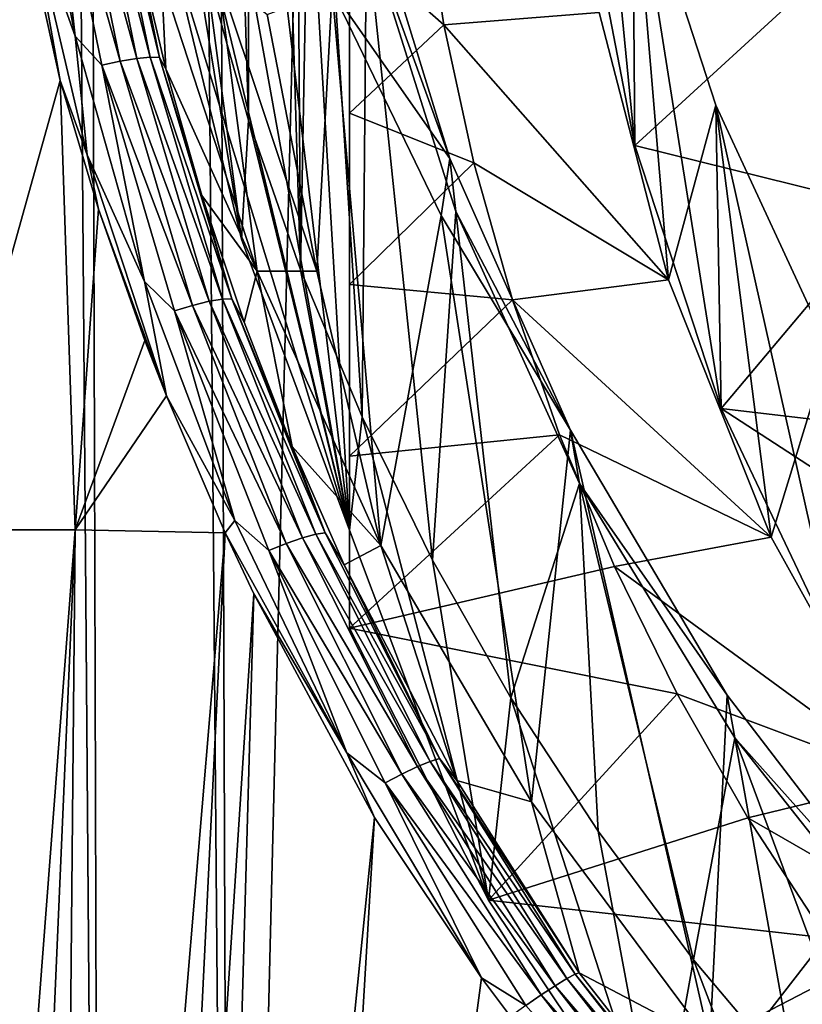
# Model space of a CAD drawing. Header units: metres. Extents: x -150 to 310, y -128 to 84.
# Tile 123 of 256: x -12.49 to -8.95, y -117.27 to -112.82. Entities that reach past the tile are written whole.
import ezdxf

# ---------------------------------------------------------------- set-up
doc = ezdxf.new("R2010")
doc.units = ezdxf.units.M
doc.layers.add('solid_26009703_SW0001', color=7, linetype='CONTINUOUS')

msp = doc.modelspace()

# ---------------------------------------------------------------- linework, layer by layer
at = {"layer": 'solid_26009703_SW0001'}
for points in [[(-11.734013, -70.495155, 15.757394), (-11.536177, -124.228737, 15.773892), (-8.88875, -16.555374, 15.966202)], [(-11.536177, -124.228737, 15.773892), (-6.944386, -124.535538, 16.077663), (-8.88875, -16.555374, 15.966202)], [(-12.121737, -124.213486, 15.681407), (-12.463067, -16.847685, 15.657442), (-12.962904, -16.981213, 15.512525)], [(-12.463067, -16.847685, 15.657442), (-11.536177, -124.228737, 15.773892), (-11.734013, -70.495155, 15.757394)], [(-12.121737, -124.213486, 15.681407), (-11.536177, -124.228737, 15.773892), (-12.463067, -16.847685, 15.657442)], [(-12.6873, -124.203415, 15.503364), (-12.121737, -124.213486, 15.681407), (-12.962904, -16.981213, 15.512525)], [(-11, -115.126976, -13.136203), (-11.487624, -106.943863, -14.286263), (-11, -105.628654, -14.471105)], [(-11, -105.628654, -14.471105), (-11, -112.467049, -17.235847), (-11, -113.242813, -17.04442)], [(-11, -105.628654, -14.471105), (-11, -113.242813, -17.04442), (-11, -114.016815, -16.821606)], [(-11, -105.628654, -14.471105), (-11, -114.016815, -16.821606), (-11, -114.792725, -16.568068)], [(-11, -105.628654, -14.471105), (-11, -114.792725, -16.568068), (-11, -115.569305, -16.283585)], [(-11, -115.126976, -13.136203), (-11, -105.628654, -14.471105), (-11, -115.569305, -16.283585)], [(-11.456324, -106.201378, -9.745406), (-11.650536, -106.892593, -9.648263), (-11.456323, -113.273857, -8.751434)], [(-11.456324, -106.201378, -9.745406), (-11.22054, -113.949837, -8.656432), (-11.249475, -109.737617, -9.248421)], [(-11.456324, -106.201378, -9.745406), (-11.456323, -113.273857, -8.751434), (-11.22054, -113.949837, -8.656432)], [(-11.650536, -106.892593, -9.648263), (-11.650536, -112.582642, -8.848578), (-11.456323, -113.273857, -8.751434)], [(-11, -115.126976, -13.136203), (-11.813814, -108.29332, -14.09661), (-11.487624, -106.943863, -14.286263)], [(-11, -115.126976, -13.136203), (-11.979065, -109.681793, -13.901473), (-11.813814, -108.29332, -14.09661)], [(-11, -115.126976, -13.136203), (-11.979065, -111.073837, -13.705834), (-11.979065, -109.681793, -13.901473)], [(-11.22054, -113.949837, -8.656432), (-11.168049, -111.079552, -9.059824), (-11.249475, -109.737617, -9.248421)], [(-9.71032, -113.387962, -17.318933), (-9.720212, -112.048233, -7.342165), (-9.956327, -110.852119, -7.342157)], [(-9.944625, -112.17131, -17.489922), (-9.71032, -113.387962, -17.318933), (-9.956327, -110.852119, -7.342157)], [(-11, -115.126976, -13.136203), (-11.813814, -112.462303, -13.510698), (-11.979065, -111.073837, -13.705834)], [(-11.22054, -113.949837, -8.656432), (-10.942245, -114.614609, -8.563004), (-11.168049, -111.079552, -9.059824)], [(-10.942245, -114.614609, -8.563004), (-10.922437, -112.404724, -8.873584), (-11.168049, -111.079552, -9.059824)], [(-12.457585, -111.763802, -9.988357), (-12.239557, -112.894218, -10.141172), (-12.44623, -112.319313, -10.024652)], [(-12.35002, -111.890945, -10.008915), (-12.239557, -112.894218, -10.141172), (-12.457585, -111.763802, -9.988357)], [(-12.266208, -111.879478, -9.988439), (-12.035396, -113.006943, -10.151932), (-12.35002, -111.890945, -10.008915)], [(-12.191301, -111.872223, -9.944713), (-11.960456, -112.994682, -10.109396), (-12.266208, -111.879478, -9.988439)], [(-11.960456, -112.994682, -10.109396), (-12.035396, -113.006943, -10.151932), (-12.266208, -111.879478, -9.988439)], [(-12.131607, -111.869789, -9.881417), (-11.899799, -112.989304, -10.047207), (-12.191301, -111.872223, -9.944713)], [(-11.899799, -112.989304, -10.047207), (-11.960456, -112.994682, -10.109396), (-12.191301, -111.872223, -9.944713)], [(-11.858531, -112.991264, -9.9706), (-11.899799, -112.989304, -10.047207), (-12.131607, -111.869789, -9.881417)], [(-12.09215, -111.872398, -9.803881), (-11.858531, -112.991264, -9.9706), (-12.131607, -111.869789, -9.881417)], [(-12.09215, -111.872398, -9.803881), (-11.966842, -112.460144, -9.804618), (-11.858531, -112.991264, -9.9706)], [(-11.487624, -113.81176, -13.321044), (-11.803182, -111.87838, -8.947556), (-11.813814, -112.462303, -13.510698)], [(-11.487624, -113.81176, -13.321044), (-11.650536, -112.582642, -8.848578), (-11.803182, -111.87838, -8.947556)], [(-12.563803, -111.924652, -9.943073), (-12.306582, -113.094101, -10.118169), (-12.875237, -115.124748, -9.607273)], [(-12.44623, -112.319313, -10.024652), (-12.306582, -113.094101, -10.118169), (-12.563803, -111.924652, -9.943073)], [(-12.35002, -111.890945, -10.008915), (-12.11831, -113.025055, -10.171233), (-12.239557, -112.894218, -10.141172)], [(-12.035396, -113.006943, -10.151932), (-12.11831, -113.025055, -10.171233), (-12.35002, -111.890945, -10.008915)], [(-9.720212, -112.048233, -7.342165), (-9.557893, -113.994949, -17.233625), (-9.871481, -112.787148, -17.403372)], [(-9.720212, -112.048233, -7.342165), (-9.344074, -113.206078, -7.341419), (-9.557893, -113.994949, -17.233625)], [(-9.320045, -114.576324, -17.151918), (-9.344074, -113.206078, -7.341419), (-9.720212, -112.048233, -7.342165)], [(-9.71032, -113.387962, -17.318933), (-9.320045, -114.576324, -17.151918), (-9.720212, -112.048233, -7.342165)], [(-10.940619, -112.165291, -7.69544), (-10.546741, -113.447708, -7.515209), (-11.077763, -112.686134, -7.342849)], [(-10.922437, -112.404724, -8.873584), (-10.546741, -113.447708, -7.515209), (-10.940619, -112.165291, -7.69544)], [(-9.944625, -112.17131, -17.489922), (-8.840143, -112.592087, -17.430786), (-9.71032, -113.387962, -17.318933)], [(-11, -112.467049, -17.235847), (-10.67016, -112.210915, -17.484356), (-10.573108, -112.84314, -17.395502)], [(-9.871481, -112.787148, -17.403372), (-10.573108, -112.84314, -17.395502), (-10.67016, -112.210915, -17.484356)], [(-12.185208, -113.430313, -10.194946), (-12.306582, -113.094101, -10.118169), (-12.44623, -112.319313, -10.024652)], [(-12.239557, -112.894218, -10.141172), (-12.185208, -113.430313, -10.194946), (-12.44623, -112.319313, -10.024652)], [(-10.942245, -114.614609, -8.563004), (-10.62451, -115.261414, -8.472101), (-10.922437, -112.404724, -8.873584)], [(-10.922437, -112.404724, -8.873584), (-10.519306, -113.686378, -8.693459), (-10.546741, -113.447708, -7.515209)], [(-10.62451, -115.261414, -8.472101), (-10.519306, -113.686378, -8.693459), (-10.922437, -112.404724, -8.873584)], [(-11.829577, -113.04187, -9.897505), (-11.966842, -112.460144, -9.804618), (-11.849481, -112.63105, -7.528999)], [(-11.858531, -112.991264, -9.9706), (-11.966842, -112.460144, -9.804618), (-11.829577, -113.04187, -9.897505)], [(-11, -115.126976, -13.136203), (-11.487624, -113.81176, -13.321044), (-11.813814, -112.462303, -13.510698)], [(-11, -113.242813, -17.04442), (-11, -112.467049, -17.235847), (-10.573108, -112.84314, -17.395502)], [(-11.487624, -113.81176, -13.321044), (-11.456323, -113.273857, -8.751434), (-11.650536, -112.582642, -8.848578)], [(-9.71032, -113.387962, -17.318933), (-8.840143, -112.592087, -17.430786), (-8.559295, -113.673759, -17.278767)], [(-11.594935, -112.616043, -7.531109), (-11.41622, -113.955582, -7.342849), (-11.849481, -112.63105, -7.528999)], [(-11.829577, -113.04187, -9.897505), (-11.849481, -112.63105, -7.528999), (-11.41622, -113.955582, -7.342849)], [(-11.594935, -112.616043, -7.531109), (-11.147536, -113.955582, -7.342849), (-11.41622, -113.955582, -7.342849)], [(-11.371046, -112.796898, -7.342849), (-11.147536, -113.955582, -7.342849), (-11.594935, -112.616043, -7.531109)], [(-11.077763, -112.686134, -7.342849), (-11.147536, -113.955582, -7.342849), (-11.371046, -112.796898, -7.342849)], [(-11.077763, -112.686134, -7.342849), (-10.858107, -115.19558, -7.342849), (-11.147536, -113.955582, -7.342849)], [(-11.077763, -112.686134, -7.342849), (-10.584759, -113.704056, -7.342849), (-10.858107, -115.19558, -7.342849)], [(-10.546741, -113.447708, -7.515209), (-10.584759, -113.704056, -7.342849), (-11.077763, -112.686134, -7.342849)], [(-9.871481, -112.787148, -17.403372), (-9.557893, -113.994949, -17.233625), (-10.573108, -112.84314, -17.395502)], [(-11, -113.242813, -17.04442), (-10.573108, -112.84314, -17.395502), (-10.437858, -113.467056, -17.307817)], [(-9.557893, -113.994949, -17.233625), (-10.437858, -113.467056, -17.307817), (-10.573108, -112.84314, -17.395502)], [(-12.239557, -112.894218, -10.141172), (-11.926179, -114.002205, -10.331865), (-12.185208, -113.430313, -10.194946)], [(-12.11831, -113.025055, -10.171233), (-11.926179, -114.002205, -10.331865), (-12.239557, -112.894218, -10.141172)], [(-11.960456, -112.994682, -10.109396), (-11.634091, -114.092323, -10.308796), (-12.035396, -113.006943, -10.151932)], [(-11.899799, -112.989304, -10.047207), (-11.573095, -114.082352, -10.247514), (-11.960456, -112.994682, -10.109396)], [(-11.573095, -114.082352, -10.247514), (-11.634091, -114.092323, -10.308796), (-11.960456, -112.994682, -10.109396)], [(-11.530517, -114.081573, -10.171605), (-11.573095, -114.082352, -10.247514), (-11.899799, -112.989304, -10.047207)], [(-11.858531, -112.991264, -9.9706), (-11.530517, -114.081573, -10.171605), (-11.899799, -112.989304, -10.047207)], [(-11.858531, -112.991264, -9.9706), (-11.829577, -113.04187, -9.897505), (-11.666717, -113.614067, -9.993715)], [(-11.858531, -112.991264, -9.9706), (-11.666717, -113.614067, -9.993715), (-11.530517, -114.081573, -10.171605)], [(-12.035396, -113.006943, -10.151932), (-11.708369, -114.110657, -10.350296), (-12.11831, -113.025055, -10.171233)], [(-12.11831, -113.025055, -10.171233), (-11.789678, -114.135803, -10.368519), (-11.926179, -114.002205, -10.331865)], [(-11.708369, -114.110657, -10.350296), (-11.789678, -114.135803, -10.368519), (-12.11831, -113.025055, -10.171233)], [(-11.634091, -114.092323, -10.308796), (-11.708369, -114.110657, -10.350296), (-12.035396, -113.006943, -10.151932)], [(-11.666717, -113.614067, -9.993715), (-11.829577, -113.04187, -9.897505), (-11.41622, -113.955582, -7.342849)], [(-12.306582, -113.094101, -10.118169), (-12.238708, -115.125671, -10.103662), (-12.875237, -115.124748, -9.607273)], [(-12.306582, -113.094101, -10.118169), (-12.1334, -113.676285, -10.225057), (-12.238708, -115.125671, -10.103662)], [(-12.185208, -113.430313, -10.194946), (-12.1334, -113.676285, -10.225057), (-12.306582, -113.094101, -10.118169)], [(-9.344074, -113.206078, -7.341419), (-9.093259, -115.158531, -17.070095), (-9.557893, -113.994949, -17.233625)], [(-9.344074, -113.206078, -7.341419), (-8.833722, -114.309166, -7.341287), (-9.093259, -115.158531, -17.070095)], [(-8.785563, -115.701462, -16.993792), (-8.833722, -114.309166, -7.341287), (-9.344074, -113.206078, -7.341419)], [(-9.320045, -114.576324, -17.151918), (-8.785563, -115.701462, -16.993792), (-9.344074, -113.206078, -7.341419)], [(-11, -114.016815, -16.821606), (-11, -113.242813, -17.04442), (-10.437858, -113.467056, -17.307817)], [(-11, -115.126976, -13.136203), (-11.456323, -113.273857, -8.751434), (-11.487624, -113.81176, -13.321044)], [(-11, -115.126976, -13.136203), (-11.22054, -113.949837, -8.656432), (-11.456323, -113.273857, -8.751434)], [(-9.71032, -113.387962, -17.318933), (-8.559295, -113.673759, -17.278767), (-9.320045, -114.576324, -17.151918)], [(-12.185208, -113.430313, -10.194946), (-11.825925, -114.519493, -10.393076), (-12.1334, -113.676285, -10.225057)], [(-11.926179, -114.002205, -10.331865), (-11.825925, -114.519493, -10.393076), (-12.185208, -113.430313, -10.194946)], [(-11, -114.016815, -16.821606), (-10.437858, -113.467056, -17.307817), (-10.263185, -114.086128, -17.220812)], [(-10.546741, -113.447708, -7.515209), (-10.000115, -114.67411, -7.342849), (-10.584759, -113.704056, -7.342849)], [(-10.519306, -113.686378, -8.693459), (-10.000115, -114.67411, -7.342849), (-10.546741, -113.447708, -7.515209)], [(-9.557893, -113.994949, -17.233625), (-10.263185, -114.086128, -17.220812), (-10.437858, -113.467056, -17.307817)], [(-11.475445, -114.186813, -10.104167), (-11.666717, -113.614067, -9.993715), (-11.41622, -113.955582, -7.342849)], [(-11.530517, -114.081573, -10.171605), (-11.666717, -113.614067, -9.993715), (-11.475445, -114.186813, -10.104167)], [(-12.1334, -113.676285, -10.225057), (-11.923854, -114.268799, -10.342587), (-12.238708, -115.125671, -10.103662)], [(-12.1334, -113.676285, -10.225057), (-11.825925, -114.519493, -10.393076), (-11.923854, -114.268799, -10.342587)], [(-10.584759, -113.704056, -7.342849), (-10.177477, -116.354515, -7.342849), (-10.858107, -115.19558, -7.342849)], [(-10.62451, -115.261414, -8.472101), (-10.270027, -115.884056, -8.384596), (-10.519306, -113.686378, -8.693459)], [(-10.584759, -113.704056, -7.342849), (-10.000115, -114.67411, -7.342849), (-10.177477, -116.354515, -7.342849)], [(-10.519306, -113.686378, -8.693459), (-9.9604, -114.91629, -8.520606), (-10.000115, -114.67411, -7.342849)], [(-10.270027, -115.884056, -8.384596), (-9.9604, -114.91629, -8.520606), (-10.519306, -113.686378, -8.693459)], [(-9.320045, -114.576324, -17.151918), (-8.559295, -113.673759, -17.278767), (-8.143178, -114.715843, -17.132311)], [(-11.258944, -114.748245, -10.218393), (-11.475445, -114.186813, -10.104167), (-11.41622, -113.955582, -7.342849)], [(-10.858107, -115.19558, -7.342849), (-11.258944, -114.748245, -10.218393), (-11.41622, -113.955582, -7.342849)], [(-11.147536, -113.955582, -7.342849), (-10.858107, -115.19558, -7.342849), (-11.41622, -113.955582, -7.342849)], [(-11, -115.126976, -13.136203), (-10.942245, -114.614609, -8.563004), (-11.22054, -113.949837, -8.656432)], [(-11.926179, -114.002205, -10.331865), (-11.517524, -115.083397, -10.532606), (-11.825925, -114.519493, -10.393076)], [(-11.789678, -114.135803, -10.368519), (-11.517524, -115.083397, -10.532606), (-11.926179, -114.002205, -10.331865)], [(-11, -114.792725, -16.568068), (-11, -114.016815, -16.821606), (-10.263185, -114.086128, -17.220812)], [(-9.557893, -113.994949, -17.233625), (-9.093259, -115.158531, -17.070095), (-10.263185, -114.086128, -17.220812)], [(-11.634091, -114.092323, -10.308796), (-11.212323, -115.160782, -10.513738), (-11.708369, -114.110657, -10.350296)], [(-11.573095, -114.082352, -10.247514), (-11.152049, -115.144615, -10.453066), (-11.634091, -114.092323, -10.308796)], [(-11.152049, -115.144615, -10.453066), (-11.212323, -115.160782, -10.513738), (-11.634091, -114.092323, -10.308796)], [(-11.530517, -114.081573, -10.171605), (-11.109193, -115.139061, -10.377514), (-11.573095, -114.082352, -10.247514)], [(-11.109193, -115.139061, -10.377514), (-11.152049, -115.144615, -10.453066), (-11.573095, -114.082352, -10.247514)], [(-11.530517, -114.081573, -10.171605), (-11.475445, -114.186813, -10.104167), (-11.258944, -114.748245, -10.218393)], [(-11.530517, -114.081573, -10.171605), (-11.258944, -114.748245, -10.218393), (-11.109193, -115.139061, -10.377514)], [(-11, -114.792725, -16.568068), (-10.263185, -114.086128, -17.220812), (-10.050533, -114.696266, -17.135063)], [(-9.093259, -115.158531, -17.070095), (-10.050533, -114.696266, -17.135063), (-10.263185, -114.086128, -17.220812)], [(-11.708369, -114.110657, -10.350296), (-11.284943, -115.186218, -10.554422), (-11.789678, -114.135803, -10.368519)], [(-11.789678, -114.135803, -10.368519), (-11.363794, -115.218765, -10.571694), (-11.517524, -115.083397, -10.532606)], [(-11.284943, -115.186218, -10.554422), (-11.363794, -115.218765, -10.571694), (-11.789678, -114.135803, -10.368519)], [(-11.212323, -115.160782, -10.513738), (-11.284943, -115.186218, -10.554422), (-11.708369, -114.110657, -10.350296)], [(-11.923854, -114.268799, -10.342587), (-11.825925, -114.519493, -10.393076), (-12.238708, -115.125671, -10.103662)], [(-8.833722, -114.309166, -7.341287), (-8.484872, -116.25309, -16.916265), (-9.093259, -115.158531, -17.070095)], [(-11.825925, -114.519493, -10.393076), (-11.561228, -115.137978, -10.515815), (-12.238708, -115.125671, -10.103662)], [(-11.517524, -115.083397, -10.532606), (-11.561228, -115.137978, -10.515815), (-11.825925, -114.519493, -10.393076)], [(-9.320045, -114.576324, -17.151918), (-8.143178, -114.715843, -17.132311), (-7.598412, -115.695961, -16.994564)], [(-9.320045, -114.576324, -17.151918), (-7.598412, -115.695961, -16.994564), (-8.785563, -115.701462, -16.993792)], [(-11, -115.126976, -13.136203), (-10.371211, -116.797791, -16.110931), (-10.942245, -114.614609, -8.563004)], [(-10.371211, -116.797791, -16.110931), (-10.62451, -115.261414, -8.472101), (-10.942245, -114.614609, -8.563004)], [(-10.000115, -114.67411, -7.342849), (-9.370332, -117.437126, -7.342849), (-10.177477, -116.354515, -7.342849)], [(-10.000115, -114.67411, -7.342849), (-9.292261, -115.872414, -7.342849), (-9.370332, -117.437126, -7.342849)], [(-9.9604, -114.91629, -8.520606), (-9.292261, -115.872414, -7.342849), (-10.000115, -114.67411, -7.342849)], [(-11, -115.569305, -16.283585), (-10.050533, -114.696266, -17.135063), (-9.802223, -115.290886, -17.051495)], [(-11, -115.569305, -16.283585), (-11, -114.792725, -16.568068), (-10.050533, -114.696266, -17.135063)], [(-9.093259, -115.158531, -17.070095), (-9.802223, -115.290886, -17.051495), (-10.050533, -114.696266, -17.135063)], [(-10.858107, -115.19558, -7.342849), (-11.023732, -115.283249, -10.321878), (-11.258944, -114.748245, -10.218393)], [(-11.109193, -115.139061, -10.377514), (-11.258944, -114.748245, -10.218393), (-11.023732, -115.283249, -10.321878)], [(-10.270027, -115.884056, -8.384596), (-9.875984, -116.486931, -8.299867), (-9.9604, -114.91629, -8.520606)], [(-9.9604, -114.91629, -8.520606), (-9.258734, -116.065155, -8.359144), (-9.292261, -115.872414, -7.342849)], [(-9.444962, -117.067101, -8.218329), (-9.258734, -116.065155, -8.359144), (-9.9604, -114.91629, -8.520606)], [(-9.875984, -116.486931, -8.299867), (-9.444962, -117.067101, -8.218329), (-9.9604, -114.91629, -8.520606)], [(-11.517524, -115.083397, -10.532606), (-11.011203, -116.133141, -10.71389), (-11.561228, -115.137978, -10.515815)], [(-11.363794, -115.218765, -10.571694), (-11.011203, -116.133141, -10.71389), (-11.517524, -115.083397, -10.532606)], [(-12.93205, -124.175896, -9.260447), (-12.875237, -115.124748, -9.607273), (-12.238708, -115.125671, -10.103662)], [(-12.633049, -124.194595, -9.454967), (-12.93205, -124.175896, -9.260447), (-12.238708, -115.125671, -10.103662)], [(-12.322873, -124.216827, -9.627443), (-12.633049, -124.194595, -9.454967), (-12.238708, -115.125671, -10.103662)], [(-12.322873, -124.216827, -9.627443), (-12.238708, -115.125671, -10.103662), (-11.561228, -115.137978, -10.515815)], [(-11, -115.126976, -13.136203), (-11, -115.569305, -16.283585), (-10.371211, -116.797791, -16.110931)], [(-12.004993, -124.241844, -9.776278), (-12.322873, -124.216827, -9.627443), (-11.561228, -115.137978, -10.515815)], [(-12.004993, -124.241844, -9.776278), (-11.561228, -115.137978, -10.515815), (-11.431806, -115.414398, -10.568784)], [(-11.011203, -116.133141, -10.71389), (-11.431806, -115.414398, -10.568784), (-11.561228, -115.137978, -10.515815)], [(-11.212323, -115.160782, -10.513738), (-10.692826, -116.195015, -10.693207), (-11.284943, -115.186218, -10.554422)], [(-11.152049, -115.144615, -10.453066), (-10.634815, -116.171127, -10.632877), (-11.212323, -115.160782, -10.513738)], [(-10.634815, -116.171127, -10.632877), (-10.692826, -116.195015, -10.693207), (-11.212323, -115.160782, -10.513738)], [(-11.109193, -115.139061, -10.377514), (-10.593298, -116.158867, -10.557368), (-11.152049, -115.144615, -10.453066)], [(-10.593298, -116.158867, -10.557368), (-10.634815, -116.171127, -10.632877), (-11.152049, -115.144615, -10.453066)], [(-11.109193, -115.139061, -10.377514), (-11.023732, -115.283249, -10.321878), (-10.593298, -116.158867, -10.557368)], [(-9.093259, -115.158531, -17.070095), (-8.484872, -116.25309, -16.916265), (-9.802223, -115.290886, -17.051495)], [(-11.284943, -115.186218, -10.554422), (-10.762449, -116.228516, -10.733279), (-11.363794, -115.218765, -10.571694)], [(-11.363794, -115.218765, -10.571694), (-10.837822, -116.268814, -10.749721), (-11.011203, -116.133141, -10.71389)], [(-10.762449, -116.228516, -10.733279), (-10.837822, -116.268814, -10.749721), (-11.363794, -115.218765, -10.571694)], [(-10.692826, -116.195015, -10.693207), (-10.762449, -116.228516, -10.733279), (-11.284943, -115.186218, -10.554422)], [(-10.858107, -115.19558, -7.342849), (-10.514903, -116.257195, -10.479135), (-11.023732, -115.283249, -10.321878)], [(-10.858107, -115.19558, -7.342849), (-10.177477, -116.354515, -7.342849), (-10.514903, -116.257195, -10.479135)], [(-10.371211, -116.797791, -16.110931), (-10.270027, -115.884056, -8.384596), (-10.62451, -115.261414, -8.472101)], [(-10.593298, -116.158867, -10.557368), (-11.023732, -115.283249, -10.321878), (-10.514903, -116.257195, -10.479135)], [(-11, -115.569305, -16.283585), (-9.802223, -115.290886, -17.051495), (-9.519385, -115.865974, -16.970671)], [(-8.484872, -116.25309, -16.916265), (-9.519385, -115.865974, -16.970671), (-9.802223, -115.290886, -17.051495)], [(-11.682478, -124.269073, -9.900637), (-12.004993, -124.241844, -9.776278), (-11.431806, -115.414398, -10.568784)], [(-10.885785, -116.424446, -10.745204), (-11.682478, -124.269073, -9.900637), (-11.431806, -115.414398, -10.568784)], [(-11.011203, -116.133141, -10.71389), (-10.885785, -116.424446, -10.745204), (-11.431806, -115.414398, -10.568784)], [(-10.371211, -116.797791, -16.110931), (-11, -115.569305, -16.283585), (-9.519385, -115.865974, -16.970671)], [(-10.371211, -116.797791, -16.110931), (-9.519385, -115.865974, -16.970671), (-9.199521, -116.426865, -16.891844)], [(-9.603106, -117.945976, -15.949565), (-10.270027, -115.884056, -8.384596), (-10.371211, -116.797791, -16.110931)], [(-9.603106, -117.945976, -15.949565), (-9.875984, -116.486931, -8.299867), (-10.270027, -115.884056, -8.384596)], [(-8.484872, -116.25309, -16.916265), (-9.199521, -116.426865, -16.891844), (-9.519385, -115.865974, -16.970671)], [(-9.292261, -115.872414, -7.342849), (-8.457008, -116.961647, -7.342849), (-9.370332, -117.437126, -7.342849)], [(-9.258734, -116.065155, -8.359144), (-8.457008, -116.961647, -7.342849), (-9.292261, -115.872414, -7.342849)], [(-9.444962, -117.067101, -8.218329), (-8.981631, -117.618187, -8.14088), (-9.258734, -116.065155, -8.359144)], [(-9.258734, -116.065155, -8.359144), (-8.420437, -117.125481, -8.210125), (-8.457008, -116.961647, -7.342849)], [(-8.486234, -118.138969, -8.067688), (-8.420437, -117.125481, -8.210125), (-9.258734, -116.065155, -8.359144)], [(-8.981631, -117.618187, -8.14088), (-8.486234, -118.138969, -8.067688), (-9.258734, -116.065155, -8.359144)], [(-11.011203, -116.133141, -10.71389), (-10.403105, -117.149284, -10.842443), (-10.885785, -116.424446, -10.745204)], [(-10.837822, -116.268814, -10.749721), (-10.403105, -117.149284, -10.842443), (-11.011203, -116.133141, -10.71389)], [(-10.692826, -116.195015, -10.693207), (-10.069691, -117.185013, -10.810462), (-10.762449, -116.228516, -10.733279)], [(-10.634815, -116.171127, -10.632877), (-10.017258, -117.152794, -10.750626), (-10.692826, -116.195015, -10.693207)], [(-10.692826, -116.195015, -10.693207), (-10.017258, -117.152794, -10.750626), (-10.069691, -117.185013, -10.810462)], [(-10.593298, -116.158867, -10.557368), (-9.980255, -117.132523, -10.675877), (-10.634815, -116.171127, -10.632877)], [(-10.634815, -116.171127, -10.632877), (-9.980255, -117.132523, -10.675877), (-10.017258, -117.152794, -10.750626)], [(-10.593298, -116.158867, -10.557368), (-10.514903, -116.257195, -10.479135), (-9.961757, -117.125847, -10.592761)], [(-10.593298, -116.158867, -10.557368), (-9.961757, -117.125847, -10.592761), (-9.980255, -117.132523, -10.675877)], [(-10.762449, -116.228516, -10.733279), (-10.133263, -117.22654, -10.850487), (-10.837822, -116.268814, -10.749721)], [(-10.762449, -116.228516, -10.733279), (-10.069691, -117.185013, -10.810462), (-10.133263, -117.22654, -10.850487)], [(-10.837822, -116.268814, -10.749721), (-10.202767, -117.273979, -10.867424), (-10.403105, -117.149284, -10.842443)], [(-10.837822, -116.268814, -10.749721), (-10.133263, -117.22654, -10.850487), (-10.202767, -117.273979, -10.867424)], [(-10.177477, -116.354515, -7.342849), (-9.961757, -117.125847, -10.592761), (-10.514903, -116.257195, -10.479135)], [(-8.484872, -116.25309, -16.916265), (-7.7443, -117.263512, -16.77426), (-9.199521, -116.426865, -16.891844)], [(-10.177477, -116.354515, -7.342849), (-9.370332, -117.437126, -7.342849), (-9.961757, -117.125847, -10.592761)], [(-10.885785, -116.424446, -10.745204), (-11.356139, -124.298859, -10.000726), (-11.682478, -124.269073, -9.900637)], [(-10.885785, -116.424446, -10.745204), (-10.403105, -117.149284, -10.842443), (-11.356139, -124.298859, -10.000726)], [(-10.371211, -116.797791, -16.110931), (-9.199521, -116.426865, -16.891844), (-8.845703, -116.968994, -16.815651)], [(-7.7443, -117.263512, -16.77426), (-8.845703, -116.968994, -16.815651), (-9.199521, -116.426865, -16.891844)], [(-9.603106, -117.945976, -15.949565), (-9.444962, -117.067101, -8.218329), (-9.875984, -116.486931, -8.299867)], [(-9.603106, -117.945976, -15.949565), (-10.371211, -116.797791, -16.110931), (-8.845703, -116.968994, -16.815651)], [(-9.603106, -117.945976, -15.949565), (-8.845703, -116.968994, -16.815651), (-8.461716, -117.486412, -16.742933)], [(-8.457008, -116.961647, -7.342849), (-8.455959, -118.420128, -7.342849), (-9.370332, -117.437126, -7.342849)], [(-8.706002, -118.998444, -15.801651), (-9.444962, -117.067101, -8.218329), (-9.603106, -117.945976, -15.949565)], [(-8.706002, -118.998444, -15.801651), (-8.981631, -117.618187, -8.14088), (-9.444962, -117.067101, -8.218329)], [(-9.980255, -117.132523, -10.675877), (-9.181931, -118.156822, -10.757177), (-10.017258, -117.152794, -10.750626)], [(-9.980255, -117.132523, -10.675877), (-9.961757, -117.125847, -10.592761), (-9.147079, -118.166649, -10.676742)], [(-9.980255, -117.132523, -10.675877), (-9.147079, -118.166649, -10.676742), (-9.181931, -118.156822, -10.757177)], [(-9.370332, -117.437126, -7.342849), (-9.147079, -118.166649, -10.676742), (-9.961757, -117.125847, -10.592761)], [(-10.403105, -117.149284, -10.842443), (-10.272565, -117.323654, -10.859857), (-11.356139, -124.298859, -10.000726)], [(-10.202767, -117.273979, -10.867424), (-10.272565, -117.323654, -10.859857), (-10.403105, -117.149284, -10.842443)], [(-10.017258, -117.152794, -10.750626), (-9.216911, -118.181801, -10.831475), (-10.069691, -117.185013, -10.810462)], [(-9.181931, -118.156822, -10.757177), (-9.216911, -118.181801, -10.831475), (-10.017258, -117.152794, -10.750626)], [(-10.069691, -117.185013, -10.810462), (-9.265926, -118.220085, -10.890634), (-10.133263, -117.22654, -10.850487)], [(-9.216911, -118.181801, -10.831475), (-9.265926, -118.220085, -10.890634), (-10.069691, -117.185013, -10.810462)], [(-10.133263, -117.22654, -10.850487), (-9.324964, -118.268539, -10.92981), (-10.202767, -117.273979, -10.867424)], [(-9.265926, -118.220085, -10.890634), (-9.324964, -118.268539, -10.92981), (-10.133263, -117.22654, -10.850487)]]:
    msp.add_3dface(points, dxfattribs=at)

doc.saveas('drawing.dxf')
